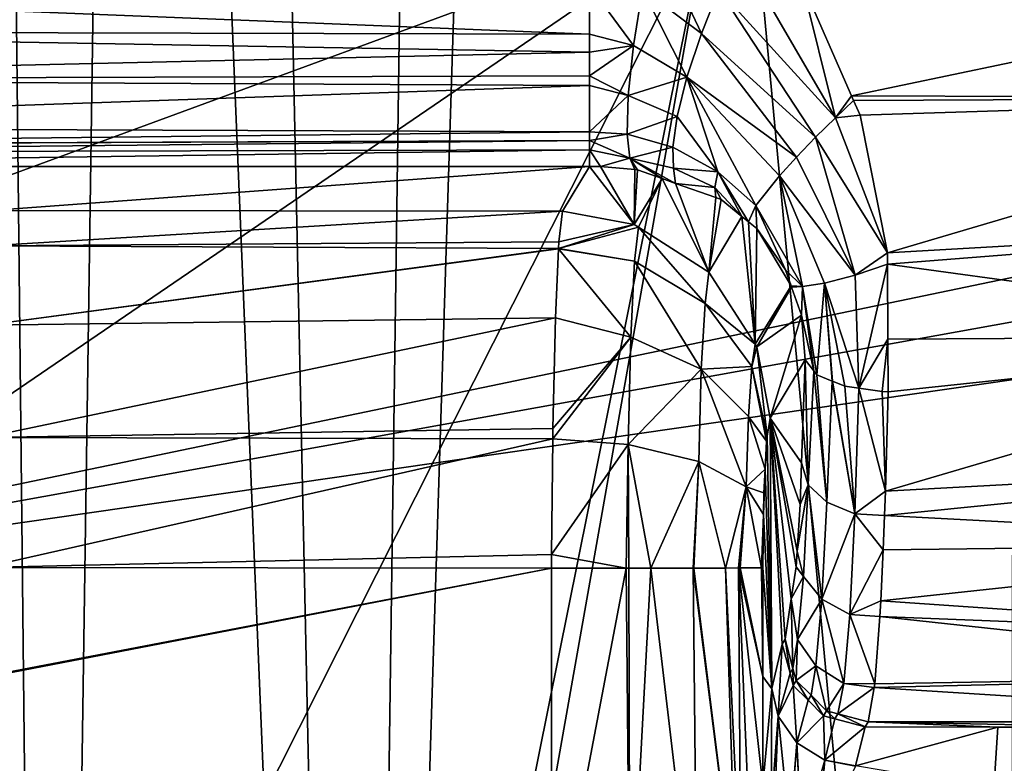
# Model space of a CAD drawing. Extents: x 512 to 878, y 536 to 1026.
# Tile 70 of 256: x 535 to 559, y 948 to 966. Entities that reach past the tile are written whole.
import ezdxf

# ---------------------------------------------------------------- set-up
doc = ezdxf.new("R2010")
doc.units = 0

msp = doc.modelspace()

# ---------------------------------------------------------------- linework, layer by layer
for points in [[(612.44165, 970.64209, 700.419495), (520.233215, 1025.550049, 700.419495), (520.216248, 951.452148, 700.419495)], [(529.414673, 1025.550415, 542.422119), (535.651123, 893.002258, 465.726776), (528.226562, 892.250183, 542.581299)], [(529.414673, 1025.550415, 542.422119), (534.220581, 1025.550415, 491.371429), (535.651123, 893.002258, 465.726776)], [(534.220581, 1025.550415, 491.371429), (537.585693, 1025.550415, 465.504425), (535.651123, 893.002258, 465.726776)], [(535.651123, 893.002258, 465.726776), (537.585693, 1025.550415, 465.504425), (543.0802, 892.692139, 427.748901)], [(537.585693, 1025.550415, 465.504425), (540.234253, 1025.550415, 445.14566), (543.0802, 892.692139, 427.748901)], [(540.234253, 1025.550415, 445.14566), (544.918518, 1025.550415, 427.639008), (543.0802, 892.692139, 427.748901)], [(547.278992, 1025.550415, 418.817352), (558.799744, 902.441833, 393.936127), (543.0802, 892.692139, 427.748901)], [(544.918518, 1025.550415, 427.639008), (547.278992, 1025.550415, 418.817352), (543.0802, 892.692139, 427.748901)], [(547.278992, 1025.550415, 418.817352), (558.891357, 1025.550293, 394.187714), (558.799744, 902.441833, 393.936127)], [(612.862488, 968.165039, 700.419495), (612.44165, 970.64209, 700.419495), (520.216248, 951.452148, 700.419495)], [(551.491333, 968.122559, 738.881165), (516.385315, 944.159912, 738.099548), (516.386902, 898.512573, 737.944946)], [(551.491333, 968.122559, 738.881165), (516.398987, 955.215393, 738.136719), (516.385315, 944.159912, 738.099548)], [(551.491333, 968.122559, 738.881165), (516.386902, 898.512573, 737.944946), (516.398926, 793.820312, 737.577087)], [(551.491333, 968.122559, 738.881165), (516.398926, 793.820312, 737.577087), (516.401672, 769.739075, 737.492493)], [(551.491333, 968.122559, 738.881165), (516.419861, 966.270813, 738.173828), (516.398987, 955.215393, 738.136719)], [(605.613953, 967.952148, 739.521484), (551.491333, 968.122559, 738.881165), (516.401672, 769.739075, 737.492493)], [(614.881592, 965.106201, 700.419495), (612.862488, 968.165039, 700.419495), (520.216248, 951.452148, 700.419495)], [(605.613953, 967.952148, 739.521484), (516.401672, 769.739075, 737.492493), (605.580933, 769.518677, 738.778442)], [(549.937622, 966.426086, 709.987671), (550.215088, 967.760864, 710.023315), (551.35553, 965.359314, 709.46283)], [(550.215088, 967.760864, 710.023315), (551.777527, 966.418274, 709.343506), (551.35553, 965.359314, 709.46283)], [(551.777527, 966.418274, 709.343506), (552.224792, 967.38501, 709.488647), (554.581482, 963.329041, 708.261475)], [(552.224792, 967.38501, 709.488647), (553.774292, 966.592712, 709.052979), (554.581482, 963.329041, 708.261475)], [(553.774292, 966.592712, 709.052979), (568.470215, 966.688477, 709.09198), (554.97113, 963.85199, 708.338074)], [(553.774292, 966.592712, 709.052979), (554.97113, 963.85199, 708.338074), (554.581482, 963.329041, 708.261475)], [(554.97113, 963.85199, 708.338074), (568.470215, 966.688477, 709.09198), (568.467224, 963.810059, 708.6297)], [(519.880371, 966.505981, 710.25), (548.66095, 966.512268, 710.271667), (548.66095, 965.340149, 710.609802)], [(519.880371, 965.411865, 710.675842), (519.880371, 966.505981, 710.25), (548.66095, 965.340149, 710.609802)], [(548.66095, 965.340149, 710.609802), (548.66095, 966.512268, 710.271667), (549.720276, 965.068298, 710.349243)], [(548.66095, 966.512268, 710.271667), (549.937622, 966.426086, 709.987671), (549.720276, 965.068298, 710.349243)], [(549.720276, 965.068298, 710.349243), (549.937622, 966.426086, 709.987671), (551.006775, 964.304199, 709.87561)], [(549.937622, 966.426086, 709.987671), (551.35553, 965.359314, 709.46283), (551.006775, 964.304199, 709.87561)], [(551.35553, 965.359314, 709.46283), (551.777527, 966.418274, 709.343506), (554.103088, 962.857483, 708.378479)], [(551.777527, 966.418274, 709.343506), (554.581482, 963.329041, 708.261475), (554.103088, 962.857483, 708.378479)], [(519.880371, 965.411865, 710.675842), (548.66095, 964.906799, 710.734802), (519.880371, 964.248169, 711.128784)], [(519.880371, 965.411865, 710.675842), (548.66095, 965.340149, 710.609802), (548.66095, 964.906799, 710.734802)], [(548.66095, 965.340149, 710.609802), (549.720276, 965.068298, 710.349243), (548.66095, 964.906799, 710.734802)], [(551.006775, 964.304199, 709.87561), (551.35553, 965.359314, 709.46283), (553.642883, 962.380981, 708.635681)], [(551.35553, 965.359314, 709.46283), (554.103088, 962.857483, 708.378479), (553.642883, 962.380981, 708.635681)], [(614.881592, 965.106201, 700.419495), (520.216248, 951.452148, 700.419495), (520.225464, 879.802673, 700.419495)], [(618.10907, 963.369446, 700.419495), (614.881592, 965.106201, 700.419495), (520.225464, 879.802673, 700.419495)], [(548.66095, 964.338928, 711.232422), (549.720276, 965.068298, 710.349243), (549.594543, 963.859436, 711.087219)], [(548.66095, 964.906799, 710.734802), (549.720276, 965.068298, 710.349243), (548.66095, 964.338928, 711.232422)], [(549.720276, 965.068298, 710.349243), (551.006775, 964.304199, 709.87561), (549.594543, 963.859436, 711.087219)], [(548.66095, 964.906799, 710.734802), (548.66095, 964.338928, 711.232422), (519.880371, 964.248169, 711.128784)], [(519.880371, 964.248169, 711.128784), (548.66095, 964.338928, 711.232422), (548.66095, 964.100342, 711.441528)], [(519.880371, 964.248169, 711.128784), (548.66095, 964.100342, 711.441528), (519.880371, 963.100891, 712.463013)], [(548.66095, 964.100342, 711.441528), (548.66095, 964.338928, 711.232422), (549.594543, 963.859436, 711.087219)], [(549.594543, 963.859436, 711.087219), (551.006775, 964.304199, 709.87561), (550.770935, 963.36145, 710.554443)], [(550.770935, 963.36145, 710.554443), (551.006775, 964.304199, 709.87561), (551.748901, 962.024536, 710.701111)], [(551.748901, 962.024536, 710.701111), (551.006775, 964.304199, 709.87561), (552.665222, 961.218262, 710.131165)], [(551.006775, 964.304199, 709.87561), (553.232788, 961.930176, 709.029968), (552.665222, 961.218262, 710.131165)], [(551.006775, 964.304199, 709.87561), (553.642883, 962.380981, 708.635681), (553.232788, 961.930176, 709.029968)], [(519.880371, 963.100891, 712.463013), (548.66095, 964.100342, 711.441528), (548.66095, 962.992554, 712.412292)], [(548.66095, 964.100342, 711.441528), (549.594543, 963.859436, 711.087219), (548.66095, 962.992554, 712.412292)], [(548.66095, 962.992554, 712.412292), (549.594543, 963.859436, 711.087219), (549.570068, 962.935791, 712.090271)], [(549.594543, 963.859436, 711.087219), (550.770935, 963.36145, 710.554443), (549.570068, 962.935791, 712.090271)], [(554.97113, 963.85199, 708.338074), (555.017334, 963.746155, 708.310486), (554.581482, 963.329041, 708.261475)], [(554.97113, 963.85199, 708.338074), (568.467224, 963.810059, 708.6297), (555.017334, 963.746155, 708.310486)], [(555.017334, 963.746155, 708.310486), (568.467224, 963.810059, 708.6297), (555.174377, 963.386475, 708.216614)], [(555.174377, 963.386475, 708.216614), (568.467224, 963.810059, 708.6297), (555.83075, 960.072937, 708.218018)], [(568.467224, 963.810059, 708.6297), (568.46405, 960.7948, 708.145386), (555.83075, 960.072937, 708.218018)], [(555.017334, 963.746155, 708.310486), (555.174377, 963.386475, 708.216614), (554.581482, 963.329041, 708.261475)], [(618.10907, 963.369446, 700.419495), (520.225464, 879.802673, 700.419495), (520.234863, 806.419128, 700.419495)], [(618.10907, 963.369446, 700.419495), (520.234863, 806.419128, 700.419495), (520.2677, 734.055725, 700.419495)], [(618.10907, 963.369446, 700.419495), (520.2677, 734.055725, 700.419495), (520.268921, 731.403442, 700.419495)], [(618.10907, 963.369446, 700.419495), (520.268921, 731.403442, 700.419495), (521.585632, 696.508911, 700.419495)], [(618.10907, 963.369446, 700.419495), (521.585632, 696.508911, 700.419495), (526.405518, 669.236389, 700.419495)], [(618.10907, 963.369446, 700.419495), (526.405518, 669.236389, 700.419495), (528.957886, 662.111328, 700.419495)], [(618.10907, 963.369446, 700.419495), (528.957886, 662.111328, 700.419495), (535.105774, 644.949585, 700.419495)], [(621.77417, 963.369446, 700.419495), (618.10907, 963.369446, 700.419495), (535.105774, 644.949585, 700.419495)], [(696.199646, 696.199585, 696.199646), (621.77417, 963.369446, 700.419495), (535.105774, 644.949585, 700.419495)], [(549.570068, 962.935791, 712.090271), (550.770935, 963.36145, 710.554443), (550.665405, 962.617615, 711.420105)], [(550.665405, 962.617615, 711.420105), (550.770935, 963.36145, 710.554443), (551.748901, 962.024536, 710.701111)], [(554.103088, 962.857483, 708.378479), (554.581482, 963.329041, 708.261475), (555.83075, 960.072937, 708.218018)], [(554.581482, 963.329041, 708.261475), (555.174377, 963.386475, 708.216614), (555.83075, 960.072937, 708.218018)], [(519.880371, 963.100891, 712.463013), (548.66095, 962.992554, 712.412292), (519.880371, 962.668518, 712.965881)], [(548.66095, 962.992554, 712.412292), (548.66095, 962.782166, 713.006104), (519.880371, 962.668518, 712.965881)], [(548.66095, 962.992554, 712.412292), (549.570068, 962.935791, 712.090271), (548.66095, 962.782166, 713.006104)], [(548.66095, 962.782166, 713.006104), (549.570068, 962.935791, 712.090271), (549.632996, 962.351624, 713.205505)], [(549.570068, 962.935791, 712.090271), (550.665405, 962.617615, 711.420105), (549.632996, 962.351624, 713.205505)], [(553.642883, 962.380981, 708.635681), (554.103088, 962.857483, 708.378479), (555.059875, 959.53772, 708.44519)], [(554.103088, 962.857483, 708.378479), (555.83075, 960.072937, 708.218018), (555.059875, 959.53772, 708.44519)], [(548.66095, 962.782166, 713.006104), (548.66095, 962.551575, 713.656799), (519.880371, 962.483276, 713.618835)], [(519.880371, 962.662354, 712.987427), (548.66095, 962.782166, 713.006104), (519.880371, 962.483276, 713.618835)], [(519.880371, 962.668518, 712.965881), (548.66095, 962.782166, 713.006104), (519.880371, 962.662354, 712.987427)], [(548.66095, 962.551575, 713.656799), (548.66095, 962.782166, 713.006104), (549.632996, 962.351624, 713.205505)], [(549.632996, 962.351624, 713.205505), (550.665405, 962.617615, 711.420105), (550.682129, 962.113037, 712.369141)], [(550.682129, 962.113037, 712.369141), (550.665405, 962.617615, 711.420105), (551.748901, 962.024536, 710.701111)], [(548.66095, 962.551575, 713.656799), (548.66095, 962.155579, 714.774292), (519.880371, 962.155579, 714.774292)], [(519.880371, 962.483276, 713.618835), (548.66095, 962.551575, 713.656799), (519.880371, 962.155579, 714.774292)], [(548.66095, 962.551575, 713.656799), (549.632996, 962.351624, 713.205505), (548.929138, 962.1521, 714.732666)], [(548.66095, 962.155579, 714.774292), (548.66095, 962.551575, 713.656799), (548.929138, 962.1521, 714.732666)], [(548.929138, 962.1521, 714.732666), (549.632996, 962.351624, 713.205505), (549.75, 962.078186, 714.287292)], [(550.410828, 961.861755, 713.622559), (549.632996, 962.351624, 713.205505), (550.734192, 961.747314, 713.280701)], [(549.632996, 962.351624, 713.205505), (550.682129, 962.113037, 712.369141), (550.734192, 961.747314, 713.280701)], [(549.815796, 962.072266, 714.251587), (549.632996, 962.351624, 713.205505), (550.410828, 961.861755, 713.622559)], [(549.75, 962.078186, 714.287292), (549.632996, 962.351624, 713.205505), (549.815796, 962.072266, 714.251587)], [(553.232788, 961.930176, 709.029968), (553.642883, 962.380981, 708.635681), (555.059875, 959.53772, 708.44519)], [(519.880371, 962.155579, 714.774292), (548.66095, 962.155579, 714.774292), (534.256531, 961.098999, 726.851196)], [(534.256531, 961.098999, 726.851196), (548.66095, 962.155579, 714.774292), (548.014099, 961.075745, 727.116943)], [(548.014099, 961.075745, 727.116943), (548.66095, 962.155579, 714.774292), (549.737549, 960.76178, 727.17981)], [(548.66095, 962.155579, 714.774292), (548.929138, 962.1521, 714.732666), (549.737549, 960.76178, 727.17981)], [(548.929138, 962.1521, 714.732666), (549.75, 962.078186, 714.287292), (549.737549, 960.76178, 727.17981)], [(550.682129, 962.113037, 712.369141), (551.748901, 962.024536, 710.701111), (551.67981, 961.651794, 711.480835)], [(550.734192, 961.747314, 713.280701), (550.682129, 962.113037, 712.369141), (551.67981, 961.651794, 711.480835)], [(549.75, 962.078186, 714.287292), (549.815796, 962.072266, 714.251587), (549.737549, 960.76178, 727.17981)], [(549.815796, 962.072266, 714.251587), (550.410828, 961.861755, 713.622559), (549.737549, 960.76178, 727.17981)], [(549.737549, 960.76178, 727.17981), (550.410828, 961.861755, 713.622559), (549.844604, 960.693176, 727.179443)], [(549.844604, 960.693176, 727.179443), (550.410828, 961.861755, 713.622559), (551.536804, 959.608826, 727.173218)], [(550.410828, 961.861755, 713.622559), (550.734192, 961.747314, 713.280701), (551.536804, 959.608826, 727.173218)], [(551.67981, 961.651794, 711.480835), (551.748901, 962.024536, 710.701111), (552.332275, 960.952271, 711.574646)], [(551.748901, 962.024536, 710.701111), (552.665222, 961.218262, 710.131165), (552.487671, 960.825745, 711.405212)], [(552.332275, 960.952271, 711.574646), (551.748901, 962.024536, 710.701111), (552.487671, 960.825745, 711.405212)], [(552.665222, 961.218262, 710.131165), (553.232788, 961.930176, 709.029968), (553.789978, 959.263245, 709.682617)], [(553.232788, 961.930176, 709.029968), (554.32019, 959.34436, 708.944031), (553.789978, 959.263245, 709.682617)], [(553.232788, 961.930176, 709.029968), (555.059875, 959.53772, 708.44519), (554.32019, 959.34436, 708.944031)], [(550.734192, 961.747314, 713.280701), (551.704346, 961.404053, 712.255188), (551.536804, 959.608826, 727.173218)], [(550.734192, 961.747314, 713.280701), (551.67981, 961.651794, 711.480835), (551.704346, 961.404053, 712.255188)], [(551.833496, 961.358337, 712.118652), (551.67981, 961.651794, 711.480835), (552.332275, 960.952271, 711.574646)], [(551.704346, 961.404053, 712.255188), (551.67981, 961.651794, 711.480835), (551.833496, 961.358337, 712.118652)], [(551.704346, 961.404053, 712.255188), (551.833496, 961.358337, 712.118652), (551.536804, 959.608826, 727.173218)], [(551.833496, 961.358337, 712.118652), (552.332275, 960.952271, 711.574646), (551.536804, 959.608826, 727.173218)], [(552.487671, 960.825745, 711.405212), (552.665222, 961.218262, 710.131165), (552.68689, 960.663574, 711.187927)], [(553.383728, 959.668579, 710.590271), (552.665222, 961.218262, 710.131165), (553.789978, 959.263245, 709.682617)], [(552.68689, 960.663574, 711.187927), (552.665222, 961.218262, 710.131165), (553.383728, 959.668579, 710.590271)], [(534.256531, 961.098999, 726.851196), (548.014099, 961.075745, 727.116943), (534.193359, 960.241882, 729.910034)], [(548.014099, 961.075745, 727.116943), (547.924377, 960.340881, 729.917969), (534.193359, 960.241882, 729.910034)], [(548.014099, 961.075745, 727.116943), (549.737549, 960.76178, 727.17981), (547.924377, 960.340881, 729.917969)], [(551.536804, 959.608826, 727.173218), (552.332275, 960.952271, 711.574646), (552.649292, 957.881104, 727.080383)], [(552.332275, 960.952271, 711.574646), (552.487671, 960.825745, 711.405212), (552.649292, 957.881104, 727.080383)], [(547.924377, 960.340881, 729.917969), (549.737549, 960.76178, 727.17981), (547.916992, 960.179199, 730.148132)], [(549.737549, 960.76178, 727.17981), (549.844604, 960.693176, 727.179443), (547.916992, 960.179199, 730.148132)], [(547.916992, 960.179199, 730.148132), (549.844604, 960.693176, 727.179443), (549.748169, 959.871948, 730.109558)], [(549.748169, 959.871948, 730.109558), (549.844604, 960.693176, 727.179443), (551.442993, 958.858032, 729.695862)], [(549.844604, 960.693176, 727.179443), (551.536804, 959.608826, 727.173218), (551.442993, 958.858032, 729.695862)], [(552.487671, 960.825745, 711.405212), (552.68689, 960.663574, 711.187927), (552.649292, 957.881104, 727.080383)], [(555.83075, 960.072937, 708.218018), (568.46405, 960.7948, 708.145386), (555.832092, 959.805542, 708.289612)], [(555.832092, 959.805542, 708.289612), (568.46405, 960.7948, 708.145386), (568.472534, 958.073914, 709.008362)], [(552.68689, 960.663574, 711.187927), (553.516541, 959.283081, 710.55365), (552.649292, 957.881104, 727.080383)], [(552.68689, 960.663574, 711.187927), (553.383728, 959.668579, 710.590271), (553.516541, 959.283081, 710.55365)], [(534.193359, 960.241882, 729.910034), (547.916992, 960.179199, 730.148132), (534.138855, 958.331726, 732.449524)], [(534.193359, 960.241882, 729.910034), (547.924377, 960.340881, 729.917969), (547.916992, 960.179199, 730.148132)], [(547.916992, 960.179199, 730.148132), (547.916748, 960.174072, 730.155457), (534.138855, 958.331726, 732.449524)], [(547.916748, 960.174072, 730.155457), (547.840698, 958.507568, 732.527405), (534.138855, 958.331726, 732.449524)], [(547.840698, 958.507568, 732.527405), (547.916748, 960.174072, 730.155457), (549.656433, 958.043518, 732.520935)], [(547.916748, 960.174072, 730.155457), (547.916992, 960.179199, 730.148132), (549.748169, 959.871948, 730.109558)], [(547.916748, 960.174072, 730.155457), (549.748169, 959.871948, 730.109558), (549.656433, 958.043518, 732.520935)], [(555.83075, 960.072937, 708.218018), (555.832092, 959.805542, 708.289612), (555.059875, 959.53772, 708.44519)], [(549.656433, 958.043518, 732.520935), (549.748169, 959.871948, 730.109558), (551.350891, 957.278137, 731.771118)], [(549.748169, 959.871948, 730.109558), (551.442993, 958.858032, 729.695862), (551.350891, 957.278137, 731.771118)], [(555.059875, 959.53772, 708.44519), (555.832092, 959.805542, 708.289612), (555.147827, 956.816528, 709.276489)], [(555.832092, 959.805542, 708.289612), (555.841309, 957.994568, 708.774475), (555.147827, 956.816528, 709.276489)], [(555.832092, 959.805542, 708.289612), (568.472534, 958.073914, 709.008362), (555.841309, 957.994568, 708.774475)], [(551.442993, 958.858032, 729.695862), (551.536804, 959.608826, 727.173218), (552.649292, 957.881104, 727.080383)], [(553.516541, 959.283081, 710.55365), (553.383728, 959.668579, 710.590271), (553.789978, 959.263245, 709.682617)], [(554.32019, 959.34436, 708.944031), (555.059875, 959.53772, 708.44519), (555.147827, 956.816528, 709.276489)], [(552.649292, 957.881104, 727.080383), (553.516541, 959.283081, 710.55365), (552.692566, 957.813965, 727.076782)], [(553.516541, 959.283081, 710.55365), (553.528137, 959.24939, 710.550415), (552.692566, 957.813965, 727.076782)], [(553.528137, 959.24939, 710.550415), (553.761414, 958.572083, 710.486084), (552.692566, 957.813965, 727.076782)], [(553.516541, 959.283081, 710.55365), (553.789978, 959.263245, 709.682617), (553.528137, 959.24939, 710.550415)], [(553.528137, 959.24939, 710.550415), (553.789978, 959.263245, 709.682617), (553.761414, 958.572083, 710.486084)], [(553.761414, 958.572083, 710.486084), (553.789978, 959.263245, 709.682617), (554.0578, 957.235901, 710.225281)], [(553.789978, 959.263245, 709.682617), (554.32019, 959.34436, 708.944031), (554.134277, 957.137573, 709.993408)], [(554.061768, 957.230774, 710.213135), (553.789978, 959.263245, 709.682617), (554.134277, 957.137573, 709.993408)], [(554.0578, 957.235901, 710.225281), (553.789978, 959.263245, 709.682617), (554.061768, 957.230774, 710.213135)], [(554.134277, 957.137573, 709.993408), (554.32019, 959.34436, 708.944031), (554.501892, 956.988281, 709.654663)], [(555.143372, 956.817139, 709.277771), (554.32019, 959.34436, 708.944031), (555.147827, 956.816528, 709.276489)], [(554.805969, 956.864868, 709.374573), (554.32019, 959.34436, 708.944031), (555.143372, 956.817139, 709.277771)], [(554.508728, 956.985535, 709.648438), (554.32019, 959.34436, 708.944031), (554.805969, 956.864868, 709.374573)], [(554.501892, 956.988281, 709.654663), (554.32019, 959.34436, 708.944031), (554.508728, 956.985535, 709.648438)], [(551.442993, 958.858032, 729.695862), (552.567444, 957.336731, 729.000732), (551.350891, 957.278137, 731.771118)], [(551.442993, 958.858032, 729.695862), (552.649292, 957.881104, 727.080383), (552.567444, 957.336731, 729.000732)], [(552.692566, 957.813965, 727.076782), (553.761414, 958.572083, 710.486084), (553.007263, 956.094727, 726.942871)], [(553.761414, 958.572083, 710.486084), (553.850464, 957.50238, 710.853638), (553.007263, 956.094727, 726.942871)], [(553.850464, 957.50238, 710.853638), (553.761414, 958.572083, 710.486084), (554.0578, 957.235901, 710.225281)], [(534.138855, 958.331726, 732.449524), (547.840698, 958.507568, 732.527405), (534.100403, 955.629456, 734.122009)], [(547.840698, 958.507568, 732.527405), (547.779297, 955.849609, 734.28894), (534.100403, 955.629456, 734.122009)], [(547.840698, 958.507568, 732.527405), (549.656433, 958.043518, 732.520935), (547.779297, 955.849609, 734.28894)], [(555.847717, 956.732788, 709.112305), (568.472534, 958.073914, 709.008362), (555.787292, 954.337219, 710.42157)], [(568.472534, 958.073914, 709.008362), (568.481995, 955.030762, 709.973511), (555.787292, 954.337219, 710.42157)], [(555.841309, 957.994568, 708.774475), (568.472534, 958.073914, 709.008362), (555.847717, 956.732788, 709.112305)], [(547.776855, 955.597229, 734.344666), (549.656433, 958.043518, 732.520935), (549.595276, 955.460693, 734.102051)], [(547.779297, 955.849609, 734.28894), (549.656433, 958.043518, 732.520935), (547.776855, 955.597229, 734.344666)], [(549.656433, 958.043518, 732.520935), (551.350891, 957.278137, 731.771118), (549.595276, 955.460693, 734.102051)], [(552.649292, 957.881104, 727.080383), (552.692566, 957.813965, 727.076782), (552.567444, 957.336731, 729.000732)], [(555.147827, 956.816528, 709.276489), (555.841309, 957.994568, 708.774475), (555.708252, 956.737244, 709.115723)], [(555.708252, 956.737244, 709.115723), (555.841309, 957.994568, 708.774475), (555.847717, 956.732788, 709.112305)], [(552.567444, 957.336731, 729.000732), (552.692566, 957.813965, 727.076782), (552.941223, 955.665833, 728.202637)], [(552.692566, 957.813965, 727.076782), (553.007263, 956.094727, 726.942871), (552.941223, 955.665833, 728.202637)], [(553.007263, 956.094727, 726.942871), (553.850464, 957.50238, 710.853638), (553.764099, 955.019714, 712.50177)], [(553.764099, 955.019714, 712.50177), (553.850464, 957.50238, 710.853638), (553.928833, 954.493042, 711.82019)], [(553.850464, 957.50238, 710.853638), (554.0578, 957.235901, 710.225281), (553.928833, 954.493042, 711.82019)], [(549.595276, 955.460693, 734.102051), (551.350891, 957.278137, 731.771118), (551.290039, 955.051392, 733.130493)], [(551.290039, 955.051392, 733.130493), (551.350891, 957.278137, 731.771118), (552.436401, 954.44397, 731.616943)], [(551.350891, 957.278137, 731.771118), (552.567444, 957.336731, 729.000732), (552.488342, 956.137512, 730.580933)], [(551.350891, 957.278137, 731.771118), (552.488342, 956.137512, 730.580933), (552.436401, 954.44397, 731.616943)], [(552.488342, 956.137512, 730.580933), (552.567444, 957.336731, 729.000732), (552.92218, 955.541992, 728.566528)], [(552.567444, 957.336731, 729.000732), (552.941223, 955.665833, 728.202637), (552.92218, 955.541992, 728.566528)], [(553.928833, 954.493042, 711.82019), (554.0578, 957.235901, 710.225281), (554.377319, 954.077332, 711.315857)], [(554.0578, 957.235901, 710.225281), (554.061768, 957.230774, 710.213135), (554.377319, 954.077332, 711.315857)], [(554.061768, 957.230774, 710.213135), (554.134277, 957.137573, 709.993408), (554.377319, 954.077332, 711.315857)], [(554.134277, 957.137573, 709.993408), (554.501892, 956.988281, 709.654663), (554.377319, 954.077332, 711.315857)], [(554.377319, 954.077332, 711.315857), (554.501892, 956.988281, 709.654663), (555.045105, 953.795349, 710.99292)], [(554.501892, 956.988281, 709.654663), (554.508728, 956.985535, 709.648438), (555.045105, 953.795349, 710.99292)], [(554.508728, 956.985535, 709.648438), (554.805969, 956.864868, 709.374573), (555.045105, 953.795349, 710.99292)], [(554.805969, 956.864868, 709.374573), (555.143372, 956.817139, 709.277771), (555.045105, 953.795349, 710.99292)], [(555.143372, 956.817139, 709.277771), (555.147827, 956.816528, 709.276489), (555.045105, 953.795349, 710.99292)], [(555.147827, 956.816528, 709.276489), (555.787292, 954.337219, 710.42157), (555.045105, 953.795349, 710.99292)], [(555.147827, 956.816528, 709.276489), (555.708252, 956.737244, 709.115723), (555.787292, 954.337219, 710.42157)], [(555.708252, 956.737244, 709.115723), (555.847717, 956.732788, 709.112305), (555.787292, 954.337219, 710.42157)], [(552.488342, 956.137512, 730.580933), (552.888428, 954.864868, 729.210632), (552.436401, 954.44397, 731.616943)], [(552.488342, 956.137512, 730.580933), (552.92218, 955.541992, 728.566528), (552.888428, 954.864868, 729.210632)], [(552.941223, 955.665833, 728.202637), (553.007263, 956.094727, 726.942871), (553.054749, 949.587524, 726.037231)], [(553.007263, 956.094727, 726.942871), (553.296875, 950.657288, 721.416321), (553.054749, 949.587524, 726.037231)], [(553.007263, 956.094727, 726.942871), (553.368591, 950.776978, 720.047974), (553.296875, 950.657288, 721.416321)], [(553.007263, 956.094727, 726.942871), (553.515625, 951.745056, 717.243042), (553.368591, 950.776978, 720.047974)], [(553.007263, 956.094727, 726.942871), (553.633057, 952.518372, 715.002441), (553.515625, 951.745056, 717.243042)], [(553.007263, 956.094727, 726.942871), (553.657104, 952.894165, 714.542908), (553.633057, 952.518372, 715.002441)], [(553.007263, 956.094727, 726.942871), (553.72937, 954.021545, 713.164429), (553.657104, 952.894165, 714.542908)], [(553.007263, 956.094727, 726.942871), (553.764099, 955.019714, 712.50177), (553.72937, 954.021545, 713.164429)], [(534.100403, 955.629456, 734.122009), (547.779297, 955.849609, 734.28894), (547.776855, 955.597229, 734.344666)], [(534.100403, 955.629456, 734.122009), (547.776855, 955.597229, 734.344666), (534.083374, 952.5047, 734.694031)], [(547.776855, 955.597229, 734.344666), (547.750061, 952.816589, 734.958496), (534.083374, 952.5047, 734.694031)], [(547.776855, 955.597229, 734.344666), (549.595276, 955.460693, 734.102051), (547.750061, 952.816589, 734.958496)], [(547.750061, 952.816589, 734.958496), (549.595276, 955.460693, 734.102051), (549.546448, 952.483704, 734.544922)], [(549.595276, 955.460693, 734.102051), (549.60614, 952.483704, 734.531006), (549.546448, 952.483704, 734.544922)], [(549.595276, 955.460693, 734.102051), (550.136475, 952.484192, 734.407288), (549.60614, 952.483704, 734.531006)], [(549.595276, 955.460693, 734.102051), (551.290039, 955.051392, 733.130493), (550.136475, 952.484192, 734.407288)], [(552.888428, 954.864868, 729.210632), (552.941223, 955.665833, 728.202637), (553.053833, 949.583618, 726.054016)], [(552.92218, 955.541992, 728.566528), (552.941223, 955.665833, 728.202637), (552.888428, 954.864868, 729.210632)], [(552.941223, 955.665833, 728.202637), (553.054749, 949.587524, 726.037231), (553.053833, 949.583618, 726.054016)], [(551.290039, 955.051392, 733.130493), (551.156982, 952.487122, 733.516724), (550.136475, 952.484192, 734.407288)], [(551.290039, 955.051392, 733.130493), (551.175537, 952.487183, 733.500549), (551.156982, 952.487122, 733.516724)], [(551.290039, 955.051392, 733.130493), (551.932922, 952.489319, 732.8396), (551.175537, 952.487183, 733.500549)], [(551.290039, 955.051392, 733.130493), (552.436401, 954.44397, 731.616943), (551.932922, 952.489319, 732.8396)], [(553.764099, 955.019714, 712.50177), (553.928833, 954.493042, 711.82019), (553.72937, 954.021545, 713.164429)], [(555.762695, 953.749512, 710.962219), (568.481995, 955.030762, 709.973511), (568.499207, 953.078735, 711.863647)], [(555.787292, 954.337219, 710.42157), (568.481995, 955.030762, 709.973511), (555.762695, 953.749512, 710.962219)], [(552.436401, 954.44397, 731.616943), (552.888428, 954.864868, 729.210632), (552.860107, 954.29718, 729.750793)], [(552.852966, 953.779846, 729.887512), (552.888428, 954.864868, 729.210632), (553.053833, 949.583618, 726.054016)], [(552.860107, 954.29718, 729.750793), (552.888428, 954.864868, 729.210632), (552.852966, 953.779846, 729.887512)], [(552.436401, 954.44397, 731.616943), (552.249023, 952.491821, 732.030701), (551.932922, 952.489319, 732.8396)], [(552.436401, 954.44397, 731.616943), (552.288696, 952.492188, 731.929321), (552.249023, 952.491821, 732.030701)], [(552.436401, 954.44397, 731.616943), (552.798218, 952.496277, 730.625366), (552.288696, 952.492188, 731.929321)], [(552.436401, 954.44397, 731.616943), (552.852966, 953.779846, 729.887512), (552.798218, 952.496277, 730.625366)], [(552.436401, 954.44397, 731.616943), (552.860107, 954.29718, 729.750793), (552.852966, 953.779846, 729.887512)], [(553.657104, 952.894165, 714.542908), (553.928833, 954.493042, 711.82019), (553.810913, 952.283142, 714.100708)], [(553.72937, 954.021545, 713.164429), (553.928833, 954.493042, 711.82019), (553.657104, 952.894165, 714.542908)], [(553.810913, 952.283142, 714.100708), (553.928833, 954.493042, 711.82019), (554.258057, 951.738281, 713.725647)], [(553.928833, 954.493042, 711.82019), (554.377319, 954.077332, 711.315857), (554.258057, 951.738281, 713.725647)], [(555.045105, 953.795349, 710.99292), (555.787292, 954.337219, 710.42157), (555.762695, 953.749512, 710.962219)], [(554.377319, 954.077332, 711.315857), (555.045105, 953.795349, 710.99292), (554.258057, 951.738281, 713.725647)], [(554.258057, 951.738281, 713.725647), (555.045105, 953.795349, 710.99292), (554.928711, 951.37146, 713.492432)], [(555.045105, 953.795349, 710.99292), (555.728516, 952.930725, 711.715393), (554.928711, 951.37146, 713.492432)], [(555.045105, 953.795349, 710.99292), (555.762695, 953.749512, 710.962219), (555.728516, 952.930725, 711.715393)], [(552.852966, 953.779846, 729.887512), (552.835144, 952.497498, 730.226501), (552.798218, 952.496277, 730.625366)], [(552.835144, 952.497498, 730.226501), (552.852966, 953.779846, 729.887512), (553.053833, 949.583618, 726.054016)], [(555.762695, 953.749512, 710.962219), (568.499207, 953.078735, 711.863647), (555.728516, 952.930725, 711.715393)], [(553.633057, 952.518372, 715.002441), (553.657104, 952.894165, 714.542908), (553.810913, 952.283142, 714.100708)], [(555.728516, 952.930725, 711.715393), (555.677002, 951.698853, 712.848572), (554.928711, 951.37146, 713.492432)], [(555.677002, 951.698853, 712.848572), (568.499207, 953.078735, 711.863647), (568.519043, 950.81897, 714.051819)], [(555.728516, 952.930725, 711.715393), (568.499207, 953.078735, 711.863647), (555.677002, 951.698853, 712.848572)], [(534.083374, 952.5047, 734.694031), (547.750061, 952.816589, 734.958496), (547.749512, 952.482117, 734.963989)], [(547.750061, 952.816589, 734.958496), (549.546448, 952.483704, 734.544922), (547.749512, 952.482117, 734.963989)], [(534.083374, 952.5047, 734.694031), (547.749512, 952.482117, 734.963989), (526.312561, 948.387329, 734.527039)], [(526.312561, 948.344788, 734.526917), (547.749512, 952.482117, 734.963989), (547.750732, 943.026978, 734.934021)], [(526.312561, 948.387329, 734.527039), (547.749512, 952.482117, 734.963989), (526.312561, 948.344788, 734.526917)], [(547.749512, 952.482117, 734.963989), (549.546448, 952.483704, 734.544922), (547.750732, 943.026978, 734.934021)], [(549.546448, 952.483704, 734.544922), (549.63147, 943.02832, 734.604736), (547.750732, 943.026978, 734.934021)], [(549.546448, 952.483704, 734.544922), (549.60614, 952.483704, 734.531006), (549.63147, 943.02832, 734.604736)], [(549.60614, 952.483704, 734.531006), (550.136475, 952.484192, 734.407288), (549.63147, 943.02832, 734.604736)], [(550.136475, 952.484192, 734.407288), (551.251526, 943.031799, 733.593994), (549.63147, 943.02832, 734.604736)], [(550.136475, 952.484192, 734.407288), (551.156982, 952.487122, 733.516724), (551.251526, 943.031799, 733.593994)], [(551.156982, 952.487122, 733.516724), (551.175537, 952.487183, 733.500549), (552.200378, 944.244202, 732.392029)], [(551.156982, 952.487122, 733.516724), (552.200378, 944.244202, 732.392029), (551.251526, 943.031799, 733.593994)], [(551.175537, 952.487183, 733.500549), (551.932922, 952.489319, 732.8396), (552.200378, 944.244202, 732.392029)], [(551.932922, 952.489319, 732.8396), (552.249023, 952.491821, 732.030701), (552.301941, 944.726196, 732.043335)], [(551.932922, 952.489319, 732.8396), (552.301941, 944.726196, 732.043335), (552.200378, 944.244202, 732.392029)], [(552.249023, 952.491821, 732.030701), (552.288696, 952.492188, 731.929321), (552.835571, 949.878906, 730.218445)], [(552.249023, 952.491821, 732.030701), (552.527039, 945.794312, 731.270752), (552.301941, 944.726196, 732.043335)], [(552.249023, 952.491821, 732.030701), (552.835999, 947.260376, 730.210266), (552.527039, 945.794312, 731.270752)], [(552.249023, 952.491821, 732.030701), (552.835571, 949.878906, 730.218445), (552.835999, 947.260376, 730.210266)], [(552.288696, 952.492188, 731.929321), (552.798218, 952.496277, 730.625366), (552.835571, 949.878906, 730.218445)], [(552.798218, 952.496277, 730.625366), (552.835144, 952.497498, 730.226501), (552.835571, 949.878906, 730.218445)], [(552.835571, 949.878906, 730.218445), (552.835144, 952.497498, 730.226501), (553.053833, 949.583618, 726.054016)], [(553.633057, 952.518372, 715.002441), (553.810913, 952.283142, 714.100708), (553.515625, 951.745056, 717.243042)], [(553.515625, 951.745056, 717.243042), (553.810913, 952.283142, 714.100708), (553.666443, 950.770691, 716.894043)], [(553.810913, 952.283142, 714.100708), (554.258057, 951.738281, 713.725647), (553.666443, 950.770691, 716.894043)], [(553.368591, 950.776978, 720.047974), (553.515625, 951.745056, 717.243042), (553.560303, 950.07312, 719.996399)], [(553.515625, 951.745056, 717.243042), (553.666443, 950.770691, 716.894043), (553.560303, 950.07312, 719.996399)], [(553.666443, 950.770691, 716.894043), (554.258057, 951.738281, 713.725647), (554.111938, 950.135498, 716.678589)], [(554.111938, 950.135498, 716.678589), (554.258057, 951.738281, 713.725647), (554.786194, 949.711548, 716.554688)], [(554.258057, 951.738281, 713.725647), (554.928711, 951.37146, 713.492432), (554.786194, 949.711548, 716.554688)], [(554.928711, 951.37146, 713.492432), (555.677002, 951.698853, 712.848572), (555.649292, 951.320129, 713.482361)], [(555.649292, 951.320129, 713.482361), (555.677002, 951.698853, 712.848572), (568.519043, 950.81897, 714.051819)], [(554.786194, 949.711548, 716.554688), (554.928711, 951.37146, 713.492432), (555.531128, 949.703491, 716.187988)], [(554.928711, 951.37146, 713.492432), (555.649292, 951.320129, 713.482361), (555.531128, 949.703491, 716.187988)], [(555.649292, 951.320129, 713.482361), (568.542175, 949.922546, 716.66333), (555.531128, 949.703491, 716.187988)], [(555.649292, 951.320129, 713.482361), (568.519043, 950.81897, 714.051819), (568.542175, 949.922546, 716.66333)], [(553.296875, 950.657288, 721.416321), (553.368591, 950.776978, 720.047974), (553.488342, 949.954346, 721.364807)], [(553.368591, 950.776978, 720.047974), (553.560303, 950.07312, 719.996399), (553.488342, 949.954346, 721.364807)], [(553.560303, 950.07312, 719.996399), (553.666443, 950.770691, 716.894043), (553.639221, 949.783386, 719.97522)], [(553.666443, 950.770691, 716.894043), (554.111938, 950.135498, 716.678589), (553.639221, 949.783386, 719.97522)], [(553.054749, 949.587524, 726.037231), (553.296875, 950.657288, 721.416321), (553.200684, 948.920166, 725.787659)], [(553.296875, 950.657288, 721.416321), (553.488342, 949.954346, 721.364807), (553.200684, 948.920166, 725.787659)], [(553.488342, 949.954346, 721.364807), (553.560303, 950.07312, 719.996399), (553.567505, 949.663696, 721.343567)], [(553.560303, 950.07312, 719.996399), (553.639221, 949.783386, 719.97522), (553.567505, 949.663696, 721.343567)], [(553.639221, 949.783386, 719.97522), (554.111938, 950.135498, 716.678589), (553.997498, 949.426025, 719.962708)], [(553.997498, 949.426025, 719.962708), (554.111938, 950.135498, 716.678589), (554.369873, 949.054565, 719.949707)], [(554.111938, 950.135498, 716.678589), (554.786194, 949.711548, 716.554688), (554.369873, 949.054565, 719.949707)], [(552.835571, 949.878906, 730.218445), (553.053833, 949.583618, 726.054016), (552.835999, 947.260376, 730.210266)], [(553.488342, 949.954346, 721.364807), (553.567505, 949.663696, 721.343567), (553.200684, 948.920166, 725.787659)], [(553.567505, 949.663696, 721.343567), (553.639221, 949.783386, 719.97522), (553.925293, 949.306763, 721.331055)], [(553.639221, 949.783386, 719.97522), (553.997498, 949.426025, 719.962708), (553.925293, 949.306763, 721.331055)], [(555.515259, 949.615051, 716.552734), (568.542175, 949.922546, 716.66333), (568.571533, 948.784607, 719.978333)], [(555.51532, 949.61554, 716.550781), (568.542175, 949.922546, 716.66333), (555.515259, 949.615051, 716.552734)], [(555.531128, 949.703491, 716.187988), (568.542175, 949.922546, 716.66333), (555.51532, 949.61554, 716.550781)], [(552.835999, 947.260376, 730.210266), (553.053833, 949.583618, 726.054016), (553.034668, 946.701477, 729.795898)], [(553.053833, 949.583618, 726.054016), (553.200684, 948.920166, 725.787659), (553.034668, 946.701477, 729.795898)], [(553.053833, 949.583618, 726.054016), (553.054749, 949.587524, 726.037231), (553.200684, 948.920166, 725.787659)], [(553.200684, 948.920166, 725.787659), (553.567505, 949.663696, 721.343567), (553.648804, 948.284973, 725.566589)], [(553.567505, 949.663696, 721.343567), (553.925293, 949.306763, 721.331055), (553.648804, 948.284973, 725.566589)], [(554.369873, 949.054565, 719.949707), (554.786194, 949.711548, 716.554688), (554.642029, 948.980774, 719.95752)], [(554.786194, 949.711548, 716.554688), (555.515259, 949.615051, 716.552734), (554.642029, 948.980774, 719.95752)], [(554.642029, 948.980774, 719.95752), (555.515259, 949.615051, 716.552734), (555.365845, 948.784607, 719.978333)], [(554.786194, 949.711548, 716.554688), (555.51532, 949.61554, 716.550781), (555.515259, 949.615051, 716.552734)], [(554.786194, 949.711548, 716.554688), (555.531128, 949.703491, 716.187988), (555.51532, 949.61554, 716.550781)], [(555.515259, 949.615051, 716.552734), (568.571533, 948.784607, 719.978333), (555.365845, 948.784607, 719.978333)], [(553.925293, 949.306763, 721.331055), (554.298157, 948.934875, 721.318054), (553.648804, 948.284973, 725.566589)], [(553.925293, 949.306763, 721.331055), (553.997498, 949.426025, 719.962708), (554.298157, 948.934875, 721.318054)], [(553.997498, 949.426025, 719.962708), (554.369873, 949.054565, 719.949707), (554.298157, 948.934875, 721.318054)], [(553.034668, 946.701477, 729.795898), (553.200684, 948.920166, 725.787659), (553.038818, 946.68988, 729.787354)], [(553.038818, 946.68988, 729.787354), (553.200684, 948.920166, 725.787659), (553.104248, 946.505798, 729.650879)], [(553.104248, 946.505798, 729.650879), (553.200684, 948.920166, 725.787659), (553.48291, 946.182617, 729.425049)], [(553.200684, 948.920166, 725.787659), (553.648804, 948.284973, 725.566589), (553.48291, 946.182617, 729.425049)], [(553.648804, 948.284973, 725.566589), (554.298157, 948.934875, 721.318054), (554.326782, 947.862427, 725.439331)], [(554.298157, 948.934875, 721.318054), (554.369873, 949.054565, 719.949707), (554.570007, 948.861145, 721.325867)], [(554.298157, 948.934875, 721.318054), (554.570007, 948.861145, 721.325867), (554.326782, 947.862427, 725.439331)], [(554.570007, 948.861145, 721.325867), (555.294128, 948.664917, 721.34668), (554.326782, 947.862427, 725.439331)], [(554.369873, 949.054565, 719.949707), (554.642029, 948.980774, 719.95752), (554.570007, 948.861145, 721.325867)], [(554.570007, 948.861145, 721.325867), (554.642029, 948.980774, 719.95752), (555.294128, 948.664917, 721.34668)], [(554.642029, 948.980774, 719.95752), (555.365845, 948.784607, 719.978333), (555.294128, 948.664917, 721.34668)], [(554.326782, 947.862427, 725.439331), (555.294128, 948.664917, 721.34668), (555.067627, 947.730591, 725.399475)], [(555.294128, 948.664917, 721.34668), (558.492004, 948.660034, 721.402283), (555.067627, 947.730591, 725.399475)], [(555.067627, 947.730591, 725.399475), (558.492004, 948.660034, 721.402283), (558.396851, 947.164856, 726.73999)], [(555.294128, 948.664917, 721.34668), (555.365845, 948.784607, 719.978333), (558.492004, 948.660034, 721.402283)], [(558.492004, 948.660034, 721.402283), (555.365845, 948.784607, 719.978333), (561.939758, 948.654785, 721.462219)], [(555.365845, 948.784607, 719.978333), (568.571533, 948.784607, 719.978333), (561.939758, 948.654785, 721.462219)], [(558.492004, 948.660034, 721.402283), (561.939758, 948.654785, 721.462219), (558.396851, 947.164856, 726.73999)], [(561.939758, 948.654785, 721.462219), (568.585449, 948.645142, 721.572571), (558.396851, 947.164856, 726.73999)], [(568.585449, 948.645142, 721.572571), (568.622375, 947.628967, 725.838074), (558.396851, 947.164856, 726.73999)], [(526.311157, 944.171936, 734.513184), (526.312561, 948.344788, 734.526917), (547.750732, 943.026978, 734.934021)], [(553.48291, 946.182617, 729.425049), (553.648804, 948.284973, 725.566589), (553.490173, 946.176392, 729.420715)], [(553.490173, 946.176392, 729.420715), (553.648804, 948.284973, 725.566589), (553.765503, 945.941406, 729.256531)], [(553.765503, 945.941406, 729.256531), (553.648804, 948.284973, 725.566589), (553.769409, 945.940308, 729.255859)], [(553.648804, 948.284973, 725.566589), (554.326782, 947.862427, 725.439331), (553.769409, 945.940308, 729.255859)], [(553.769409, 945.940308, 729.255859), (554.326782, 947.862427, 725.439331), (554.137634, 945.832886, 729.193542)], [(554.137634, 945.832886, 729.193542), (554.326782, 947.862427, 725.439331), (554.142395, 945.831482, 729.192749)], [(554.326782, 947.862427, 725.439331), (555.066284, 947.71814, 725.421753), (554.142395, 945.831482, 729.192749)], [(554.326782, 947.862427, 725.439331), (555.067627, 947.730591, 725.399475), (555.066284, 947.71814, 725.421753)]]:
    msp.add_3dface(points)

doc.saveas('drawing.dxf')
